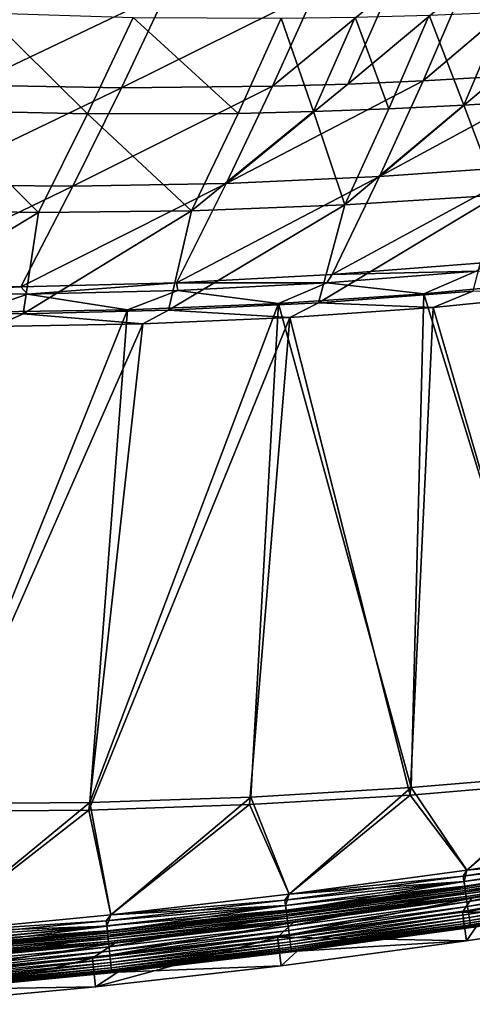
# Model space of a CAD drawing. Header units: metres. Extents: x 0 to 1400, y -1400 to 0.
# Tile 47 of 256: x 525 to 572, y -1396 to -1294. Entities that reach past the tile are written whole.
import ezdxf

# ---------------------------------------------------------------- set-up
doc = ezdxf.new("R2010")
doc.units = ezdxf.units.M

msp = doc.modelspace()

# ---------------------------------------------------------------- linework, layer by layer
at = {"layer": 'None'}
for points in [[(570.994324, -1290.825562, -114.027695), (566.823975, -1300.527588, -86.515495), (578.673401, -1290.463257, -114.057358)], [(566.823975, -1300.527588, -86.515495), (574.633545, -1300.087646, -86.540207), (578.673401, -1290.463257, -114.057358)], [(524.867249, -1290.853638, -113.853462), (519.904175, -1300.981934, -86.370102), (540.243103, -1291.26001, -113.910713)], [(519.904175, -1300.981934, -86.370102), (535.545837, -1301.25415, -86.417915), (540.243103, -1291.26001, -113.910713)], [(540.243103, -1291.26001, -113.910713), (535.545837, -1301.25415, -86.417915), (555.622925, -1291.247803, -113.968834)], [(535.545837, -1301.25415, -86.417915), (551.190002, -1301.099731, -86.466423), (555.622925, -1291.247803, -113.968834)], [(555.622925, -1291.247803, -113.968834), (551.190002, -1301.099731, -86.466423), (563.310425, -1291.087402, -113.998184)], [(551.190002, -1301.099731, -86.466423), (559.009033, -1300.865356, -86.490891), (563.310425, -1291.087402, -113.998184)], [(563.310425, -1291.087402, -113.998184), (559.009033, -1300.865356, -86.490891), (570.994324, -1290.825562, -114.027695)], [(559.009033, -1300.865356, -86.490891), (566.823975, -1300.527588, -86.515495), (570.994324, -1290.825562, -114.027695)], [(531.995178, -1303.972168, -87.46048), (516.384216, -1303.606689, -87.437302), (521.384277, -1293.458374, -114.899818)], [(536.731262, -1293.955933, -114.932373), (531.995178, -1303.972168, -87.46048), (521.384277, -1293.458374, -114.899818)], [(575.152039, -1293.404175, -115.01712), (571.070862, -1303.055298, -87.520943), (567.468018, -1293.715698, -114.999817)], [(578.88147, -1302.566772, -87.533432), (571.070862, -1303.055298, -87.520943), (575.152039, -1293.404175, -115.01712)], [(547.623596, -1303.914917, -87.484253), (531.995178, -1303.972168, -87.46048), (536.731262, -1293.955933, -114.932373)], [(552.09668, -1294.039063, -114.965721), (547.623596, -1303.914917, -87.484253), (536.731262, -1293.955933, -114.932373)], [(555.440308, -1303.730469, -87.496353), (547.623596, -1303.914917, -87.484253), (552.09668, -1294.039063, -114.965721)], [(559.78241, -1293.927734, -114.982681), (555.440308, -1303.730469, -87.496353), (552.09668, -1294.039063, -114.965721)], [(563.256592, -1303.443604, -87.508583), (555.440308, -1303.730469, -87.496353), (559.78241, -1293.927734, -114.982681)], [(567.468018, -1293.715698, -114.999817), (563.256592, -1303.443604, -87.508583), (559.78241, -1293.927734, -114.982681)], [(571.070862, -1303.055298, -87.520943), (563.256592, -1303.443604, -87.508583), (567.468018, -1293.715698, -114.999817)], [(578.171936, -1309.343994, -59.129944), (582.436401, -1299.546753, -86.565033), (562.30011, -1310.473633, -59.092319)], [(582.436401, -1299.546753, -86.565033), (574.633545, -1300.087646, -86.540207), (562.30011, -1310.473633, -59.092319)], [(546.405884, -1311.187256, -59.055065), (566.823975, -1300.527588, -86.515495), (559.009033, -1300.865356, -86.490891)], [(566.823975, -1300.527588, -86.515495), (546.405884, -1311.187256, -59.055065), (562.30011, -1310.473633, -59.092319)], [(574.633545, -1300.087646, -86.540207), (566.823975, -1300.527588, -86.515495), (562.30011, -1310.473633, -59.092319)], [(519.904175, -1300.981934, -86.370102), (514.598267, -1311.328979, -58.982018), (535.545837, -1301.25415, -86.417915)], [(514.598267, -1311.328979, -58.982018), (530.500916, -1311.475586, -59.018265), (535.545837, -1301.25415, -86.417915)], [(535.545837, -1301.25415, -86.417915), (530.500916, -1311.475586, -59.018265), (551.190002, -1301.099731, -86.466423)], [(530.500916, -1311.475586, -59.018265), (546.405884, -1311.187256, -59.055065), (551.190002, -1301.099731, -86.466423)], [(551.190002, -1301.099731, -86.466423), (546.405884, -1311.187256, -59.055065), (559.009033, -1300.865356, -86.490891)], [(578.88147, -1302.566772, -87.533432), (574.574829, -1312.389404, -60.120659), (571.070862, -1303.055298, -87.520943)], [(511.042114, -1313.971436, -60.071281), (516.384216, -1303.606689, -87.437302), (526.912109, -1314.213013, -60.083015)], [(516.384216, -1303.606689, -87.437302), (531.995178, -1303.972168, -87.46048), (526.912109, -1314.213013, -60.083015)], [(542.799683, -1314.023926, -60.095165), (547.623596, -1303.914917, -87.484253), (555.440308, -1303.730469, -87.496353)], [(558.691589, -1313.412964, -60.107719), (542.799683, -1314.023926, -60.095165), (555.440308, -1303.730469, -87.496353)], [(563.256592, -1303.443604, -87.508583), (558.691589, -1313.412964, -60.107719), (555.440308, -1303.730469, -87.496353)], [(563.256592, -1303.443604, -87.508583), (571.070862, -1303.055298, -87.520943), (558.691589, -1313.412964, -60.107719)], [(571.070862, -1303.055298, -87.520943), (574.574829, -1312.389404, -60.120659), (558.691589, -1313.412964, -60.107719)], [(526.912109, -1314.213013, -60.083015), (531.995178, -1303.972168, -87.46048), (542.799683, -1314.023926, -60.095165)], [(531.995178, -1303.972168, -87.46048), (547.623596, -1303.914917, -87.484253), (542.799683, -1314.023926, -60.095165)], [(562.30011, -1310.473633, -59.092319), (557.390076, -1320.658691, -31.81019), (578.171936, -1309.343994, -59.129944)], [(557.390076, -1320.658691, -31.81019), (573.519043, -1319.389648, -31.83469), (578.171936, -1309.343994, -59.129944)], [(546.405884, -1311.187256, -59.055065), (541.23938, -1321.504517, -31.785637), (562.30011, -1310.473633, -59.092319)], [(541.23938, -1321.504517, -31.785637), (557.390076, -1320.658691, -31.81019), (562.30011, -1310.473633, -59.092319)], [(514.598267, -1311.328979, -58.982018), (508.921295, -1321.887207, -31.73666), (530.500916, -1311.475586, -59.018265)], [(508.921295, -1321.887207, -31.73666), (525.078674, -1321.917236, -31.761099), (530.500916, -1311.475586, -59.018265)], [(530.500916, -1311.475586, -59.018265), (525.078674, -1321.917236, -31.761099), (546.405884, -1311.187256, -59.055065)], [(525.078674, -1321.917236, -31.761099), (541.23938, -1321.504517, -31.785637), (546.405884, -1311.187256, -59.055065)], [(571.97229, -1322.364502, -32.844879), (555.972839, -1323.570801, -32.844479), (574.574829, -1312.389404, -60.120659)], [(574.574829, -1312.389404, -60.120659), (555.972839, -1323.570801, -32.844479), (558.691589, -1313.412964, -60.107719)], [(526.912109, -1314.213013, -60.083015), (509.581635, -1324.686035, -32.844177), (511.042114, -1313.971436, -60.071281)], [(555.972839, -1323.570801, -32.844479), (540.400513, -1324.345093, -32.844215), (558.691589, -1313.412964, -60.107719)], [(558.691589, -1313.412964, -60.107719), (540.400513, -1324.345093, -32.844215), (542.799683, -1314.023926, -60.095165)], [(525.327515, -1324.71228, -32.844124), (509.581635, -1324.686035, -32.844177), (526.912109, -1314.213013, -60.083015)], [(540.400513, -1324.345093, -32.844215), (525.327515, -1324.71228, -32.844124), (542.799683, -1314.023926, -60.095165)], [(542.799683, -1314.023926, -60.095165), (525.327515, -1324.71228, -32.844124), (526.912109, -1314.213013, -60.083015)], [(557.390076, -1320.658691, -31.81019), (572.321716, -1320.287964, -30.801405), (573.519043, -1319.389648, -31.83469)], [(541.23938, -1321.504517, -31.785637), (556.838257, -1321.495361, -30.794434), (557.390076, -1320.658691, -31.81019)], [(556.838257, -1321.495361, -30.794434), (572.321716, -1320.287964, -30.801405), (557.390076, -1320.658691, -31.81019)], [(556.838257, -1321.495361, -30.794434), (566.895142, -1322.651733, -29.704718), (572.321716, -1320.287964, -30.801405)], [(566.895142, -1322.651733, -29.704718), (583.838318, -1321.057495, -29.697098), (572.321716, -1320.287964, -30.801405)], [(583.838318, -1321.057495, -29.697098), (566.895142, -1322.651733, -29.704718), (582.221313, -1372.522339)], [(508.921295, -1321.887207, -31.73666), (510.329529, -1322.652588, -30.773123), (525.078674, -1321.917236, -31.761099)], [(510.329529, -1322.652588, -30.773123), (525.775635, -1322.687378, -30.78026), (525.078674, -1321.917236, -31.761099)], [(525.078674, -1321.917236, -31.761099), (525.775635, -1322.687378, -30.78026), (541.23938, -1321.504517, -31.785637)], [(525.775635, -1322.687378, -30.78026), (541.393372, -1322.295898, -30.787416), (541.23938, -1321.504517, -31.785637)], [(541.23938, -1321.504517, -31.785637), (541.393372, -1322.295898, -30.787416), (556.838257, -1321.495361, -30.794434)], [(541.393372, -1322.295898, -30.787416), (551.831787, -1323.668091, -29.711491), (556.838257, -1321.495361, -30.794434)], [(551.831787, -1323.668091, -29.711491), (566.895142, -1322.651733, -29.704718), (556.838257, -1321.495361, -30.794434)], [(590.922668, -1321.754395, -32.279144), (582.145874, -1373.307251, -3), (567.861694, -1324.070801, -32.289486)], [(590.922668, -1321.754395, -32.279144), (567.861694, -1324.070801, -32.289486), (571.97229, -1322.364502, -32.844879)], [(510.329529, -1322.652588, -30.773123), (520.357483, -1324.54187, -29.725595), (525.775635, -1322.687378, -30.78026)], [(520.357483, -1324.54187, -29.725595), (536.147217, -1324.317627, -29.718533), (525.775635, -1322.687378, -30.78026)], [(525.775635, -1322.687378, -30.78026), (536.147217, -1324.317627, -29.718533), (541.393372, -1322.295898, -30.787416)], [(536.147217, -1324.317627, -29.718533), (551.831787, -1323.668091, -29.711491), (541.393372, -1322.295898, -30.787416)], [(566.895142, -1322.651733, -29.704718), (551.831787, -1323.668091, -29.711491), (565.594421, -1373.926392)], [(567.861694, -1324.070801, -32.289486), (555.972839, -1323.570801, -32.844479), (571.97229, -1322.364502, -32.844879)], [(582.221313, -1372.522339), (566.895142, -1322.651733, -29.704718), (565.594421, -1373.926392)], [(551.831787, -1323.668091, -29.711491), (532.26178, -1375.491089), (548.937927, -1374.918823)], [(551.831787, -1323.668091, -29.711491), (536.147217, -1324.317627, -29.718533), (532.26178, -1375.491089)], [(553.009521, -1325.097168, -32.29615), (540.400513, -1324.345093, -32.844215), (555.972839, -1323.570801, -32.844479)], [(565.594421, -1373.926392), (551.831787, -1323.668091, -29.711491), (548.937927, -1374.918823)], [(567.861694, -1324.070801, -32.289486), (553.009521, -1325.097168, -32.29615), (555.972839, -1323.570801, -32.844479)], [(567.861694, -1324.070801, -32.289486), (565.499756, -1374.709229, -3), (553.009521, -1325.097168, -32.29615)], [(582.145874, -1373.307251, -3), (565.499756, -1374.709229, -3), (567.861694, -1324.070801, -32.289486)], [(522.399536, -1326.030151, -32.309837), (509.581635, -1324.686035, -32.844177), (525.327515, -1324.71228, -32.844124)], [(536.147217, -1324.317627, -29.718533), (515.576355, -1375.634155), (532.26178, -1375.491089)], [(536.147217, -1324.317627, -29.718533), (520.357483, -1324.54187, -29.725595), (515.576355, -1375.634155)], [(537.753052, -1325.763794, -32.302982), (522.399536, -1326.030151, -32.309837), (525.327515, -1324.71228, -32.844124)], [(537.753052, -1325.763794, -32.302982), (525.327515, -1324.71228, -32.844124), (540.400513, -1324.345093, -32.844215)], [(553.009521, -1325.097168, -32.29615), (548.824097, -1375.698975, -3), (532.128784, -1376.268066, -3)], [(553.009521, -1325.097168, -32.29615), (532.128784, -1376.268066, -3), (537.753052, -1325.763794, -32.302982)], [(553.009521, -1325.097168, -32.29615), (537.753052, -1325.763794, -32.302982), (540.400513, -1324.345093, -32.844215)], [(565.499756, -1374.709229, -3), (548.824097, -1375.698975, -3), (553.009521, -1325.097168, -32.29615)], [(532.128784, -1376.268066, -3), (515.424377, -1376.407471, -3), (537.753052, -1325.763794, -32.302982)], [(537.753052, -1325.763794, -32.302982), (515.424377, -1376.407471, -3), (522.399536, -1326.030151, -32.309837)], [(582.145874, -1373.307251, -3), (571.379395, -1382.493286, -3), (565.499756, -1374.709229, -3)], [(565.594421, -1373.926392), (571.377747, -1382.49353), (582.221313, -1372.522339)], [(571.377747, -1382.49353), (589.783203, -1379.625122), (582.221313, -1372.522339)], [(589.784851, -1379.624756, -3), (571.379395, -1382.493286, -3), (582.145874, -1373.307251, -3)], [(548.937927, -1374.918823), (552.920105, -1385.00415), (565.594421, -1373.926392)], [(552.920105, -1385.00415), (571.377747, -1382.49353), (565.594421, -1373.926392)], [(532.26178, -1375.491089), (534.417175, -1387.156128), (548.937927, -1374.918823)], [(534.417175, -1387.156128), (552.920105, -1385.00415), (548.937927, -1374.918823)], [(565.499756, -1374.709229, -3), (552.921753, -1385.003906, -3), (548.824097, -1375.698975, -3)], [(571.379395, -1382.493286, -3), (552.921753, -1385.003906, -3), (565.499756, -1374.709229, -3)], [(532.128784, -1376.268066, -3), (515.877686, -1388.948486, -3), (515.424377, -1376.407471, -3)], [(515.576355, -1375.634155), (515.876038, -1388.948608), (532.26178, -1375.491089)], [(515.876038, -1388.948608), (534.417175, -1387.156128), (532.26178, -1375.491089)], [(534.418884, -1387.155884, -3), (515.877686, -1388.948486, -3), (532.128784, -1376.268066, -3)], [(548.824097, -1375.698975, -3), (534.418884, -1387.155884, -3), (532.128784, -1376.268066, -3)], [(552.921753, -1385.003906, -3), (534.418884, -1387.155884, -3), (548.824097, -1375.698975, -3)], [(570.991821, -1383.12085, -3.055977), (589.433716, -1380.262573, -3.055977), (589.523865, -1380.807861, -3.221156)], [(571.379395, -1382.493286, -3), (589.433716, -1380.262573, -3.055977), (570.991821, -1383.12085, -3.055977)], [(589.783203, -1379.625122), (571.377747, -1382.49353), (589.527893, -1380.83252, -0.112516)], [(571.379395, -1382.493286, -3), (589.784851, -1379.624756, -3), (589.433716, -1380.262573, -3.055977)], [(571.07135, -1383.667847, -3.221156), (570.991821, -1383.12085, -3.055977), (589.523865, -1380.807861, -3.221156)], [(571.07135, -1383.667847, -3.221156), (589.523865, -1380.807861, -3.221156), (589.606934, -1381.310547, -3.490045)], [(571.144653, -1384.171997, -3.490045), (571.07135, -1383.667847, -3.221156), (589.606934, -1381.310547, -3.490045)], [(571.377747, -1382.49353), (571.074951, -1383.692505, -0.112516), (589.527893, -1380.83252, -0.112516)], [(589.527893, -1380.83252, -0.112516), (571.074951, -1383.692505, -0.112516), (571.156006, -1384.250122, -0.251606)], [(571.144653, -1384.171997, -3.490045), (589.606934, -1381.310547, -3.490045), (589.644897, -1381.540039, -3.660043)], [(589.527893, -1380.83252, -0.112516), (571.156006, -1384.250122, -0.251606), (589.619812, -1381.388428, -0.251606)], [(589.619812, -1381.388428, -0.251606), (571.156006, -1384.250122, -0.251606), (571.234802, -1384.79187, -0.444534)], [(589.619812, -1381.388428, -0.251606), (571.234802, -1384.79187, -0.444534), (589.709106, -1381.928589, -0.444534)], [(571.377747, -1382.49353), (552.920105, -1385.00415), (571.074951, -1383.692505, -0.112516)], [(552.921753, -1385.003906, -3), (571.379395, -1382.493286, -3), (570.991821, -1383.12085, -3.055977)], [(571.178101, -1384.402222, -3.660043), (571.144653, -1384.171997, -3.490045), (589.644897, -1381.540039, -3.660043)], [(589.644897, -1381.540039, -3.660043), (589.679993, -1381.752197, -3.851689), (571.178101, -1384.402222, -3.660043)], [(589.679993, -1381.752197, -3.851689), (571.209045, -1384.61499, -3.851689), (571.178101, -1384.402222, -3.660043)], [(589.679993, -1381.752197, -3.851689), (589.740234, -1382.116699, -4.292985), (571.209045, -1384.61499, -3.851689)], [(589.740234, -1382.116699, -4.292985), (571.262207, -1384.980591, -4.292985), (571.209045, -1384.61499, -3.851689)], [(589.709106, -1381.928589, -0.444534), (571.234802, -1384.79187, -0.444534), (571.382202, -1385.805298, -0.985015)], [(589.740234, -1382.116699, -4.292985), (589.785522, -1382.390625, -4.797701), (571.262207, -1384.980591, -4.292985)], [(589.785522, -1382.390625, -4.797701), (571.302185, -1385.255371, -4.797701), (571.262207, -1384.980591, -4.292985)], [(589.785522, -1382.390625, -4.797701), (589.814026, -1382.56311, -5.347445), (571.302185, -1385.255371, -4.797701)], [(571.382202, -1385.805298, -0.985015), (589.87616, -1382.938965, -0.985015), (589.709106, -1381.928589, -0.444534)], [(552.495911, -1385.618286, -3.055977), (570.991821, -1383.12085, -3.055977), (571.07135, -1383.667847, -3.221156)], [(552.921753, -1385.003906, -3), (570.991821, -1383.12085, -3.055977), (552.495911, -1385.618286, -3.055977)], [(590.032043, -1383.90564, -80.052361), (570.905151, -1386.870728, -80.052361), (590.340149, -1382.55127, -5.918313)], [(590.340149, -1382.55127, -5.918313), (570.905151, -1386.870728, -80.052361), (571.892761, -1385.42688, -5.918313)], [(589.814026, -1382.56311, -5.347445), (571.327332, -1385.428345, -5.347445), (571.302185, -1385.255371, -4.797701)], [(589.814026, -1382.56311, -5.347445), (590.340149, -1382.55127, -5.918313), (571.327332, -1385.428345, -5.347445)], [(590.340149, -1382.55127, -5.918313), (571.892761, -1385.42688, -5.918313), (571.327332, -1385.428345, -5.347445)], [(571.449463, -1386.268066, -1.326719), (589.87616, -1382.938965, -0.985015), (571.382202, -1385.805298, -0.985015)], [(589.87616, -1382.938965, -0.985015), (571.449463, -1386.268066, -1.326719), (589.952454, -1383.400269, -1.326719)], [(589.952454, -1383.400269, -1.326719), (571.449463, -1386.268066, -1.326719), (571.511658, -1386.695801, -1.711938)], [(589.952454, -1383.400269, -1.326719), (571.511658, -1386.695801, -1.711938), (590.022949, -1383.826782, -1.711938)], [(552.564758, -1386.166626, -3.221156), (552.495911, -1385.618286, -3.055977), (571.07135, -1383.667847, -3.221156)], [(552.564758, -1386.166626, -3.221156), (571.07135, -1383.667847, -3.221156), (571.144653, -1384.171997, -3.490045)], [(552.628296, -1386.672119, -3.490045), (552.564758, -1386.166626, -3.221156), (571.144653, -1384.171997, -3.490045)], [(552.920105, -1385.00415), (552.567871, -1386.191406, -0.112516), (571.074951, -1383.692505, -0.112516)], [(571.074951, -1383.692505, -0.112516), (552.567871, -1386.191406, -0.112516), (552.638123, -1386.750488, -0.251606)], [(552.628296, -1386.672119, -3.490045), (571.144653, -1384.171997, -3.490045), (571.178101, -1384.402222, -3.660043)], [(552.657288, -1386.902954, -3.660043), (552.628296, -1386.672119, -3.490045), (571.178101, -1384.402222, -3.660043)], [(571.074951, -1383.692505, -0.112516), (552.638123, -1386.750488, -0.251606), (571.156006, -1384.250122, -0.251606)], [(571.156006, -1384.250122, -0.251606), (552.638123, -1386.750488, -0.251606), (552.70636, -1387.293701, -0.444534)], [(571.178101, -1384.402222, -3.660043), (571.209045, -1384.61499, -3.851689), (552.657288, -1386.902954, -3.660043)], [(571.156006, -1384.250122, -0.251606), (552.70636, -1387.293701, -0.444534), (571.234802, -1384.79187, -0.444534)], [(570.905151, -1386.870728, -80.052361), (590.032043, -1383.90564, -80.052361), (590.52124, -1386.86499, -80)], [(590.022949, -1383.826782, -1.711938), (571.511658, -1386.695801, -1.711938), (571.568176, -1387.084473, -2.137379)], [(571.568176, -1387.084473, -2.137379), (590.086975, -1384.214233, -2.137379), (590.022949, -1383.826782, -1.711938)], [(571.61853, -1387.430664, -2.598965), (590.086975, -1384.214233, -2.137379), (571.568176, -1387.084473, -2.137379)], [(571.61853, -1387.430664, -2.598965), (590.144043, -1384.559326, -2.598965), (590.086975, -1384.214233, -2.137379)], [(552.920105, -1385.00415), (534.417175, -1387.156128), (552.567871, -1386.191406, -0.112516)], [(534.418884, -1387.155884, -3), (552.921753, -1385.003906, -3), (552.495911, -1385.618286, -3.055977)], [(570.905151, -1386.870728, -80.052361), (551.732666, -1389.449829, -80.052361), (571.892761, -1385.42688, -5.918313)], [(571.892761, -1385.42688, -5.918313), (551.732666, -1389.449829, -80.052361), (553.391968, -1387.944336, -5.918313)], [(571.209045, -1384.61499, -3.851689), (552.684082, -1387.116333, -3.851689), (552.657288, -1386.902954, -3.660043)], [(571.209045, -1384.61499, -3.851689), (571.262207, -1384.980591, -4.292985), (552.684082, -1387.116333, -3.851689)], [(571.262207, -1384.980591, -4.292985), (552.730103, -1387.48291, -4.292985), (552.684082, -1387.116333, -3.851689)], [(571.234802, -1384.79187, -0.444534), (552.70636, -1387.293701, -0.444534), (552.833984, -1388.309814, -0.985015)], [(571.262207, -1384.980591, -4.292985), (571.302185, -1385.255371, -4.797701), (552.730103, -1387.48291, -4.292985)], [(571.302185, -1385.255371, -4.797701), (552.764771, -1387.758423, -4.797701), (552.730103, -1387.48291, -4.292985)], [(571.302185, -1385.255371, -4.797701), (571.327332, -1385.428345, -5.347445), (552.764771, -1387.758423, -4.797701)], [(571.327332, -1385.428345, -5.347445), (552.78656, -1387.931885, -5.347445), (552.764771, -1387.758423, -4.797701)], [(571.327332, -1385.428345, -5.347445), (571.892761, -1385.42688, -5.918313), (552.78656, -1387.931885, -5.347445)], [(571.892761, -1385.42688, -5.918313), (553.391968, -1387.944336, -5.918313), (552.78656, -1387.931885, -5.347445)], [(571.234802, -1384.79187, -0.444534), (552.833984, -1388.309814, -0.985015), (571.382202, -1385.805298, -0.985015)], [(571.662231, -1387.731201, -3.09242), (590.144043, -1384.559326, -2.598965), (571.61853, -1387.430664, -2.598965)], [(571.662231, -1387.731201, -3.09242), (590.193604, -1384.859009, -3.09242), (590.144043, -1384.559326, -2.598965)], [(571.698853, -1387.983032, -3.61347), (590.193604, -1384.859009, -3.09242), (571.662231, -1387.731201, -3.09242)], [(571.698853, -1387.983032, -3.61347), (590.235107, -1385.110107, -3.61347), (590.193604, -1384.859009, -3.09242)], [(571.727966, -1388.183472, -4.157492), (590.235107, -1385.110107, -3.61347), (571.698853, -1387.983032, -3.61347)], [(571.727966, -1388.183472, -4.157492), (590.268127, -1385.309814, -4.157492), (590.235107, -1385.110107, -3.61347)], [(571.74939, -1388.330811, -4.718482), (590.268127, -1385.309814, -4.157492), (571.727966, -1388.183472, -4.157492)], [(571.74939, -1388.330811, -4.718482), (590.292419, -1385.456787, -4.718482), (590.268127, -1385.309814, -4.157492)], [(571.762939, -1388.42395, -5.290087), (590.292419, -1385.456787, -4.718482), (571.74939, -1388.330811, -4.718482)], [(571.762939, -1388.42395, -5.290087), (590.3078, -1385.549683, -5.290087), (590.292419, -1385.456787, -4.718482)], [(572.326172, -1388.39502, -5.865956), (590.3078, -1385.549683, -5.290087), (571.762939, -1388.42395, -5.290087)], [(533.953674, -1387.754883, -3.055977), (552.495911, -1385.618286, -3.055977), (552.564758, -1386.166626, -3.221156)], [(534.418884, -1387.155884, -3), (552.495911, -1385.618286, -3.055977), (533.953674, -1387.754883, -3.055977)], [(534.011902, -1388.304565, -3.221156), (533.953674, -1387.754883, -3.055977), (552.564758, -1386.166626, -3.221156)], [(534.011902, -1388.304565, -3.221156), (552.564758, -1386.166626, -3.221156), (552.628296, -1386.672119, -3.490045)], [(534.417175, -1387.156128), (534.014526, -1388.329346, -0.112516), (552.567871, -1386.191406, -0.112516)], [(552.567871, -1386.191406, -0.112516), (534.014526, -1388.329346, -0.112516), (534.073853, -1388.889771, -0.251606)], [(552.567871, -1386.191406, -0.112516), (534.073853, -1388.889771, -0.251606), (552.638123, -1386.750488, -0.251606)], [(571.382202, -1385.805298, -0.985015), (552.833984, -1388.309814, -0.985015), (552.892273, -1388.773804, -1.326719)], [(552.892273, -1388.773804, -1.326719), (571.449463, -1386.268066, -1.326719), (571.382202, -1385.805298, -0.985015)], [(552.946167, -1389.202637, -1.711938), (571.449463, -1386.268066, -1.326719), (552.892273, -1388.773804, -1.326719)], [(571.449463, -1386.268066, -1.326719), (552.946167, -1389.202637, -1.711938), (571.511658, -1386.695801, -1.711938)], [(534.417175, -1387.156128), (515.876038, -1388.948608), (534.014526, -1388.329346, -0.112516)], [(515.877686, -1388.948486, -3), (534.418884, -1387.155884, -3), (533.953674, -1387.754883, -3.055977)], [(534.065552, -1388.811157, -3.490045), (534.011902, -1388.304565, -3.221156), (552.628296, -1386.672119, -3.490045)], [(534.065552, -1388.811157, -3.490045), (552.628296, -1386.672119, -3.490045), (552.657288, -1386.902954, -3.660043)], [(534.090027, -1389.04248, -3.660043), (534.065552, -1388.811157, -3.490045), (552.657288, -1386.902954, -3.660043)], [(552.638123, -1386.750488, -0.251606), (534.073853, -1388.889771, -0.251606), (534.131531, -1389.434204, -0.444534)], [(552.657288, -1386.902954, -3.660043), (552.684082, -1387.116333, -3.851689), (534.090027, -1389.04248, -3.660043)], [(552.684082, -1387.116333, -3.851689), (534.112732, -1389.256348, -3.851689), (534.090027, -1389.04248, -3.660043)], [(552.684082, -1387.116333, -3.851689), (552.730103, -1387.48291, -4.292985), (534.112732, -1389.256348, -3.851689)], [(552.730103, -1387.48291, -4.292985), (534.151611, -1389.623657, -4.292985), (534.112732, -1389.256348, -3.851689)], [(552.638123, -1386.750488, -0.251606), (534.131531, -1389.434204, -0.444534), (552.70636, -1387.293701, -0.444534)], [(552.70636, -1387.293701, -0.444534), (534.131531, -1389.434204, -0.444534), (534.239441, -1390.452515, -0.985015)], [(552.730103, -1387.48291, -4.292985), (552.764771, -1387.758423, -4.797701), (534.151611, -1389.623657, -4.292985)], [(552.70636, -1387.293701, -0.444534), (534.239441, -1390.452515, -0.985015), (552.833984, -1388.309814, -0.985015)], [(551.732666, -1389.449829, -80.052361), (570.905151, -1386.870728, -80.052361), (571.3349, -1389.839233, -80)], [(571.511658, -1386.695801, -1.711938), (552.946167, -1389.202637, -1.711938), (552.995117, -1389.592285, -2.137379)], [(571.511658, -1386.695801, -1.711938), (552.995117, -1389.592285, -2.137379), (571.568176, -1387.084473, -2.137379)], [(571.568176, -1387.084473, -2.137379), (552.995117, -1389.592285, -2.137379), (553.038696, -1389.939331, -2.598965)], [(553.038696, -1389.939331, -2.598965), (571.61853, -1387.430664, -2.598965), (571.568176, -1387.084473, -2.137379)], [(553.076599, -1390.240723, -3.09242), (571.61853, -1387.430664, -2.598965), (553.038696, -1389.939331, -2.598965)], [(553.076599, -1390.240723, -3.09242), (571.662231, -1387.731201, -3.09242), (571.61853, -1387.430664, -2.598965)], [(571.3349, -1389.839233, -80), (570.905151, -1386.870728, -80.052361), (590.52124, -1386.86499, -80)], [(590.52124, -1386.86499, -80), (572.326172, -1388.39502, -5.865956), (571.3349, -1389.839233, -80)], [(515.372864, -1389.531006, -3.055977), (533.953674, -1387.754883, -3.055977), (534.011902, -1388.304565, -3.221156)], [(515.877686, -1388.948486, -3), (533.953674, -1387.754883, -3.055977), (515.372864, -1389.531006, -3.055977)], [(515.420349, -1390.081665, -3.221156), (515.372864, -1389.531006, -3.055977), (534.011902, -1388.304565, -3.221156)], [(515.420349, -1390.081665, -3.221156), (534.011902, -1388.304565, -3.221156), (534.065552, -1388.811157, -3.490045)], [(515.876038, -1388.948608), (515.422485, -1390.106567, -0.112516), (534.014526, -1388.329346, -0.112516)], [(534.014526, -1388.329346, -0.112516), (515.422485, -1390.106567, -0.112516), (515.470947, -1390.667969, -0.251606)], [(534.014526, -1388.329346, -0.112516), (515.470947, -1390.667969, -0.251606), (534.073853, -1388.889771, -0.251606)], [(551.732666, -1389.449829, -80.052361), (532.522217, -1391.642822, -80.052361), (553.391968, -1387.944336, -5.918313)], [(553.391968, -1387.944336, -5.918313), (532.522217, -1391.642822, -80.052361), (534.844238, -1390.103027, -5.918313)], [(552.764771, -1387.758423, -4.797701), (534.180847, -1389.899902, -4.797701), (534.151611, -1389.623657, -4.292985)], [(552.764771, -1387.758423, -4.797701), (552.78656, -1387.931885, -5.347445), (534.180847, -1389.899902, -4.797701)], [(552.78656, -1387.931885, -5.347445), (534.19928, -1390.07373, -5.347445), (534.180847, -1389.899902, -4.797701)], [(552.78656, -1387.931885, -5.347445), (553.391968, -1387.944336, -5.918313), (534.19928, -1390.07373, -5.347445)], [(553.391968, -1387.944336, -5.918313), (534.844238, -1390.103027, -5.918313), (534.19928, -1390.07373, -5.347445)], [(552.833984, -1388.309814, -0.985015), (534.239441, -1390.452515, -0.985015), (534.288696, -1390.91748, -1.326719)], [(552.833984, -1388.309814, -0.985015), (534.288696, -1390.91748, -1.326719), (552.892273, -1388.773804, -1.326719)], [(553.108276, -1390.493286, -3.61347), (571.662231, -1387.731201, -3.09242), (553.076599, -1390.240723, -3.09242)], [(553.108276, -1390.493286, -3.61347), (571.698853, -1387.983032, -3.61347), (571.662231, -1387.731201, -3.09242)], [(553.133545, -1390.694092, -4.157492), (571.698853, -1387.983032, -3.61347), (553.108276, -1390.493286, -3.61347)], [(553.133545, -1390.694092, -4.157492), (571.727966, -1388.183472, -4.157492), (571.698853, -1387.983032, -3.61347)], [(553.1521, -1390.841919, -4.718482), (571.727966, -1388.183472, -4.157492), (553.133545, -1390.694092, -4.157492)], [(553.1521, -1390.841919, -4.718482), (571.74939, -1388.330811, -4.718482), (571.727966, -1388.183472, -4.157492)], [(553.163818, -1390.935303, -5.290087), (571.74939, -1388.330811, -4.718482), (553.1521, -1390.841919, -4.718482)], [(553.163818, -1390.935303, -5.290087), (571.762939, -1388.42395, -5.290087), (571.74939, -1388.330811, -4.718482)], [(553.7677, -1390.920288, -5.865956), (571.762939, -1388.42395, -5.290087), (553.163818, -1390.935303, -5.290087)], [(553.7677, -1390.920288, -5.865956), (572.326172, -1388.39502, -5.865956), (571.762939, -1388.42395, -5.290087)], [(572.326172, -1388.39502, -5.865956), (553.7677, -1390.920288, -5.865956), (571.3349, -1389.839233, -80)], [(515.464172, -1390.589233, -3.490045), (515.420349, -1390.081665, -3.221156), (534.065552, -1388.811157, -3.490045)], [(515.464172, -1390.589233, -3.490045), (534.065552, -1388.811157, -3.490045), (534.090027, -1389.04248, -3.660043)], [(515.484192, -1390.821045, -3.660043), (515.464172, -1390.589233, -3.490045), (534.090027, -1389.04248, -3.660043)], [(534.073853, -1388.889771, -0.251606), (515.470947, -1390.667969, -0.251606), (515.518066, -1391.213379, -0.444534)], [(534.090027, -1389.04248, -3.660043), (534.112732, -1389.256348, -3.851689), (515.484192, -1390.821045, -3.660043)], [(534.112732, -1389.256348, -3.851689), (515.502686, -1391.035278, -3.851689), (515.484192, -1390.821045, -3.660043)], [(534.112732, -1389.256348, -3.851689), (534.151611, -1389.623657, -4.292985), (515.502686, -1391.035278, -3.851689)], [(534.151611, -1389.623657, -4.292985), (515.534424, -1391.403198, -4.292985), (515.502686, -1391.035278, -3.851689)], [(534.073853, -1388.889771, -0.251606), (515.518066, -1391.213379, -0.444534), (534.131531, -1389.434204, -0.444534)], [(534.131531, -1389.434204, -0.444534), (515.518066, -1391.213379, -0.444534), (515.606079, -1392.233643, -0.985015)], [(534.151611, -1389.623657, -4.292985), (534.180847, -1389.899902, -4.797701), (515.534424, -1391.403198, -4.292985)], [(534.131531, -1389.434204, -0.444534), (515.606079, -1392.233643, -0.985015), (534.239441, -1390.452515, -0.985015)], [(532.522217, -1391.642822, -80.052361), (551.732666, -1389.449829, -80.052361), (532.83252, -1394.626221, -80)], [(551.732666, -1389.449829, -80.052361), (552.102722, -1392.426514, -80), (532.83252, -1394.626221, -80)], [(552.892273, -1388.773804, -1.326719), (534.288696, -1390.91748, -1.326719), (534.334229, -1391.34729, -1.711938)], [(534.334229, -1391.34729, -1.711938), (552.946167, -1389.202637, -1.711938), (552.892273, -1388.773804, -1.326719)], [(534.375549, -1391.737793, -2.137379), (552.946167, -1389.202637, -1.711938), (534.334229, -1391.34729, -1.711938)], [(552.946167, -1389.202637, -1.711938), (534.375549, -1391.737793, -2.137379), (552.995117, -1389.592285, -2.137379)], [(552.995117, -1389.592285, -2.137379), (534.375549, -1391.737793, -2.137379), (534.412415, -1392.085693, -2.598965)], [(552.995117, -1389.592285, -2.137379), (534.412415, -1392.085693, -2.598965), (553.038696, -1389.939331, -2.598965)], [(552.102722, -1392.426514, -80), (551.732666, -1389.449829, -80.052361), (571.3349, -1389.839233, -80)], [(532.522217, -1391.642822, -80.052361), (513.281677, -1393.449219, -80.052361), (534.844238, -1390.103027, -5.918313)], [(534.844238, -1390.103027, -5.918313), (513.281677, -1393.449219, -80.052361), (516.255981, -1391.902222, -5.918313)], [(534.180847, -1389.899902, -4.797701), (515.558289, -1391.679932, -4.797701), (515.534424, -1391.403198, -4.292985)], [(534.180847, -1389.899902, -4.797701), (534.19928, -1390.07373, -5.347445), (515.558289, -1391.679932, -4.797701)], [(534.19928, -1390.07373, -5.347445), (515.573364, -1391.854126, -5.347445), (515.558289, -1391.679932, -4.797701)], [(534.19928, -1390.07373, -5.347445), (534.844238, -1390.103027, -5.918313), (515.573364, -1391.854126, -5.347445)], [(534.844238, -1390.103027, -5.918313), (516.255981, -1391.902222, -5.918313), (515.573364, -1391.854126, -5.347445)], [(534.239441, -1390.452515, -0.985015), (515.606079, -1392.233643, -0.985015), (515.646301, -1392.699463, -1.326719)], [(534.239441, -1390.452515, -0.985015), (515.646301, -1392.699463, -1.326719), (534.288696, -1390.91748, -1.326719)], [(553.038696, -1389.939331, -2.598965), (534.412415, -1392.085693, -2.598965), (534.444397, -1392.387817, -3.09242)], [(534.444397, -1392.387817, -3.09242), (553.076599, -1390.240723, -3.09242), (553.038696, -1389.939331, -2.598965)], [(534.471191, -1392.640869, -3.61347), (553.076599, -1390.240723, -3.09242), (534.444397, -1392.387817, -3.09242)], [(534.471191, -1392.640869, -3.61347), (553.108276, -1390.493286, -3.61347), (553.076599, -1390.240723, -3.09242)], [(534.492554, -1392.842163, -4.157492), (553.108276, -1390.493286, -3.61347), (534.471191, -1392.640869, -3.61347)], [(534.492554, -1392.842163, -4.157492), (553.133545, -1390.694092, -4.157492), (553.108276, -1390.493286, -3.61347)], [(571.3349, -1389.839233, -80), (553.7677, -1390.920288, -5.865956), (552.102722, -1392.426514, -80)], [(513.281677, -1393.449219, -80.052361), (532.522217, -1391.642822, -80.052361), (513.532104, -1396.438232, -80)], [(532.522217, -1391.642822, -80.052361), (532.83252, -1394.626221, -80), (513.532104, -1396.438232, -80)], [(534.288696, -1390.91748, -1.326719), (515.646301, -1392.699463, -1.326719), (515.683472, -1393.130127, -1.711938)], [(534.288696, -1390.91748, -1.326719), (515.683472, -1393.130127, -1.711938), (534.334229, -1391.34729, -1.711938)], [(534.334229, -1391.34729, -1.711938), (515.683472, -1393.130127, -1.711938), (515.717224, -1393.521362, -2.137379)], [(515.717224, -1393.521362, -2.137379), (534.375549, -1391.737793, -2.137379), (534.334229, -1391.34729, -1.711938)], [(534.50824, -1392.990234, -4.718482), (553.133545, -1390.694092, -4.157492), (534.492554, -1392.842163, -4.157492)], [(534.50824, -1392.990234, -4.718482), (553.1521, -1390.841919, -4.718482), (553.133545, -1390.694092, -4.157492)], [(534.518127, -1393.083984, -5.290087), (553.1521, -1390.841919, -4.718482), (534.50824, -1392.990234, -4.718482)], [(534.518127, -1393.083984, -5.290087), (553.163818, -1390.935303, -5.290087), (553.1521, -1390.841919, -4.718482)], [(535.16217, -1393.085693, -5.865956), (553.163818, -1390.935303, -5.290087), (534.518127, -1393.083984, -5.290087)], [(535.16217, -1393.085693, -5.865956), (553.7677, -1390.920288, -5.865956), (553.163818, -1390.935303, -5.290087)], [(553.7677, -1390.920288, -5.865956), (535.16217, -1393.085693, -5.865956), (552.102722, -1392.426514, -80)], [(515.747314, -1393.869873, -2.598965), (534.375549, -1391.737793, -2.137379), (515.717224, -1393.521362, -2.137379)], [(534.375549, -1391.737793, -2.137379), (515.747314, -1393.869873, -2.598965), (534.412415, -1392.085693, -2.598965)], [(534.412415, -1392.085693, -2.598965), (515.747314, -1393.869873, -2.598965), (515.773438, -1394.172485, -3.09242)], [(534.412415, -1392.085693, -2.598965), (515.773438, -1394.172485, -3.09242), (534.444397, -1392.387817, -3.09242)], [(534.444397, -1392.387817, -3.09242), (515.773438, -1394.172485, -3.09242), (515.795349, -1394.426025, -3.61347)], [(515.795349, -1394.426025, -3.61347), (534.471191, -1392.640869, -3.61347), (534.444397, -1392.387817, -3.09242)], [(515.812744, -1394.627686, -4.157492), (534.471191, -1392.640869, -3.61347), (515.795349, -1394.426025, -3.61347)], [(515.812744, -1394.627686, -4.157492), (534.492554, -1392.842163, -4.157492), (534.471191, -1392.640869, -3.61347)], [(552.102722, -1392.426514, -80), (535.16217, -1393.085693, -5.865956), (532.83252, -1394.626221, -80)], [(515.825562, -1394.776001, -4.718482), (534.492554, -1392.842163, -4.157492), (515.812744, -1394.627686, -4.157492)], [(515.825562, -1394.776001, -4.718482), (534.50824, -1392.990234, -4.718482), (534.492554, -1392.842163, -4.157492)], [(515.833618, -1394.869873, -5.290087), (534.50824, -1392.990234, -4.718482), (515.825562, -1394.776001, -4.718482)], [(515.833618, -1394.869873, -5.290087), (534.518127, -1393.083984, -5.290087), (534.50824, -1392.990234, -4.718482)], [(516.515991, -1394.890503, -5.865956), (534.518127, -1393.083984, -5.290087), (515.833618, -1394.869873, -5.290087)], [(516.515991, -1394.890503, -5.865956), (535.16217, -1393.085693, -5.865956), (534.518127, -1393.083984, -5.290087)], [(535.16217, -1393.085693, -5.865956), (516.515991, -1394.890503, -5.865956), (532.83252, -1394.626221, -80)], [(532.83252, -1394.626221, -80), (516.515991, -1394.890503, -5.865956), (513.532104, -1396.438232, -80)]]:
    msp.add_3dface(points, dxfattribs=at)

doc.saveas('drawing.dxf')
